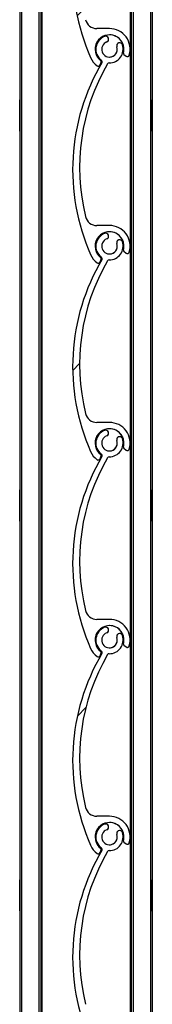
# Model space of a CAD drawing. Header units: millimetres. Extents: x 24 to 749, y 4 to 419.
# Tile 10 of 24: x 179.1 to 180.8, y 153.69 to 166.32. Entities that reach past the tile are written whole.
import ezdxf

# ---------------------------------------------------------------- set-up
doc = ezdxf.new("R2010")
doc.units = ezdxf.units.MM
pattern_1 = [(45, (0, 0), (-2.245064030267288, 2.245064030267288), [])]

msp = doc.modelspace()

# ---------------------------------------------------------------- hatches: boundary and pattern name
at = {"linetype": 'Continuous', "lineweight": 18}
h = msp.add_hatch(dxfattribs=at)
h.set_pattern_fill('ANSI31', style=0)
h.set_pattern_definition(pattern_1)
edge = h.paths.add_edge_path(flags=0)
edge.add_arc((180.249134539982, 168.4612825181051), 0.09999999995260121, -249.17353736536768, 19.173598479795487, ccw=False)
edge.add_arc((180.2002481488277, 168.5897980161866), 0.03749950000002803, 290.8264626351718, 470.8264626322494)
edge.add_arc((180.249134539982, 168.4612825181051), 0.1749989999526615, 110.8264626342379, 233.4949874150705)
edge.add_arc((180.1301565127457, 168.3005223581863), 0.02500000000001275, -30.604972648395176, 53.49498741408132, ccw=False)
edge.add_arc((182.4679607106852, 166.9176736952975), 2.691173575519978, 149.39500460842, 203.8599010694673)
edge.add_arc((180.2491345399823, 165.9362825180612), 0.2649999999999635, 203.859903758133, 233.3194438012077)
edge.add_arc((180.105769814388, 165.7438077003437), 0.02499999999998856, 233.3194438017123, 339.22846259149)
edge.add_line((180.1291448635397, 165.7349416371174), (180.1428856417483, 165.7711686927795))
edge.add_arc((180.1288606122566, 165.7764883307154), 0.0149999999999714, 339.2284625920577, 413.0319461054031)
edge.add_arc((180.2491345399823, 165.9362825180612), 0.1850000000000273, -15.540347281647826, 233.0319461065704, ccw=False)
edge.add_arc((180.4418229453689, 165.8826991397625), 0.01500000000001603, 164.4596527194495, 232.8739467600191)
edge.add_line((180.4327693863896, 165.8707394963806), (180.4638670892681, 165.8471982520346))
edge.add_arc((180.4789563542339, 165.8671309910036), 0.0249999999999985, 232.8739467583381, 343.2538835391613)
edge.add_arc((180.2491345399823, 165.9362825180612), 0.2650000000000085, 343.2538835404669, 450.0000317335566)
edge.add_line((180.2491343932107, 166.2012825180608), (180.0874719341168, 166.2012824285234))
edge.add_arc((180.0874718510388, 166.3512824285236), 0.1499999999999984, 193.7995707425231, 270.00003173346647, ccw=False)
edge.add_arc((182.5058589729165, 166.9452760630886), 2.640265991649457, 149.7872595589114, 193.7995706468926, ccw=False)
edge.add_arc((180.2458430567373, 168.261309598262), 0.0249999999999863, 89.0570169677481, 149.7872595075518, ccw=False)
edge.add_arc((180.249134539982, 168.4612825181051), 0.1750000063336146, 269.0570169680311, 379.1735984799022)
edge.add_arc((180.3790071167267, 168.5064418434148), 0.03750000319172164, 19.1735984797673, 199.1735984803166)
h = msp.add_hatch(dxfattribs=at)
h.set_pattern_fill('ANSI31', style=0)
h.set_pattern_definition(pattern_1)
edge = h.paths.add_edge_path(flags=0)
edge.add_arc((180.2491345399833, 165.9362825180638), 0.09999999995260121, -249.1735373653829, 19.173598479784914, ccw=False)
edge.add_arc((180.200248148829, 166.0647980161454), 0.03749950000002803, 290.8264626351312, 470.8264626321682)
edge.add_arc((180.2491345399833, 165.9362825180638), 0.1749989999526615, 110.8264626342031, 233.4949874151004)
edge.add_arc((180.130156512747, 165.7755223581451), 0.02500000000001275, -30.604972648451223, 53.49498741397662, ccw=False)
edge.add_arc((182.4679607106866, 164.3926736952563), 2.691173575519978, 149.3950046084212, 203.8599010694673)
edge.add_arc((180.2491345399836, 163.4112825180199), 0.2649999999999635, 203.8599037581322, 233.319443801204)
edge.add_arc((180.1057698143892, 163.2188077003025), 0.02499999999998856, 233.3194438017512, 339.2284625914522)
edge.add_line((180.129144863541, 163.2099416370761), (180.1428856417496, 163.2461686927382))
edge.add_arc((180.1288606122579, 163.2514883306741), 0.0149999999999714, 339.2284625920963, 413.0319461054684)
edge.add_arc((180.2491345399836, 163.4112825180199), 0.1850000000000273, -15.540347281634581, 233.0319461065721, ccw=False)
edge.add_arc((180.4418229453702, 163.3576991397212), 0.01500000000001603, 164.4596527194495, 232.8739467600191)
edge.add_line((180.4327693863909, 163.3457394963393), (180.4638670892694, 163.3221982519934))
edge.add_arc((180.4789563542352, 163.3421309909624), 0.0249999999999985, 232.8739467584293, 343.2538835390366)
edge.add_arc((180.2491345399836, 163.4112825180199), 0.2650000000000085, 343.2538835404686, 450.0000317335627)
edge.add_line((180.249134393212, 163.6762825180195), (180.0874719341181, 163.6762824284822))
edge.add_arc((180.0874718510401, 163.8262824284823), 0.1499999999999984, 193.7995707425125, 270.0000317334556, ccw=False)
edge.add_arc((182.5058589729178, 164.4202760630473), 2.640265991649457, 149.7872595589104, 193.7995706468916, ccw=False)
edge.add_arc((180.2458430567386, 165.7363095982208), 0.0249999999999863, 89.05701696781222, 149.7872595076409, ccw=False)
edge.add_arc((180.2491345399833, 165.9362825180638), 0.1750000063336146, 269.0570169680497, 379.1735984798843)
edge.add_arc((180.379007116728, 165.9814418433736), 0.03750000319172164, 19.17359847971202, 199.1735984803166)
h = msp.add_hatch(dxfattribs=at)
h.set_pattern_fill('ANSI31', style=0)
h.set_pattern_definition(pattern_1)
edge = h.paths.add_edge_path(flags=0)
edge.add_arc((180.2491345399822, 163.4112825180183), 0.09999999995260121, -249.17353736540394, 19.17359847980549, ccw=False)
edge.add_arc((180.2002481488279, 163.5397980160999), 0.03749950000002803, 290.8264626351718, 470.8264626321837)
edge.add_arc((180.2491345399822, 163.4112825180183), 0.1749989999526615, 110.8264626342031, 233.4949874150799)
edge.add_arc((180.1301565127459, 163.2505223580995), 0.02500000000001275, -30.604972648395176, 53.49498741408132, ccw=False)
edge.add_arc((182.4679607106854, 161.8676736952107), 2.691173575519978, 149.395004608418, 203.8599010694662)
edge.add_arc((180.2491345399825, 160.8862825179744), 0.2649999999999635, 203.8599037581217, 233.3194438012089)
edge.add_arc((180.1057698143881, 160.693807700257), 0.02499999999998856, 233.3194438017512, 339.2284625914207)
edge.add_line((180.1291448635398, 160.6849416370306), (180.1428856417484, 160.7211686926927))
edge.add_arc((180.1288606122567, 160.7264883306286), 0.0149999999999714, 339.2284625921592, 413.0319461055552)
edge.add_arc((180.2491345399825, 160.8862825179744), 0.1850000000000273, -15.540347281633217, 233.0319461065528, ccw=False)
edge.add_arc((180.441822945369, 160.8326991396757), 0.01500000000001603, 164.4596527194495, 232.8739467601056)
edge.add_line((180.4327693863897, 160.8207394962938), (180.4638670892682, 160.7971982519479))
edge.add_arc((180.478956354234, 160.8171309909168), 0.0249999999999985, 232.8739467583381, 343.2538835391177)
edge.add_arc((180.2491345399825, 160.8862825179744), 0.2650000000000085, 343.2538835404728, 450.0000317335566)
edge.add_line((180.2491343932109, 161.151282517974), (180.0874719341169, 161.1512824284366))
edge.add_arc((180.087471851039, 161.3012824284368), 0.1499999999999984, 193.7995707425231, 270.0000317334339, ccw=False)
edge.add_arc((182.5058589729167, 161.8952760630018), 2.640265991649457, 149.7872595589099, 193.7995706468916, ccw=False)
edge.add_arc((180.2458430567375, 163.2113095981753), 0.0249999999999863, 89.057016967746, 149.7872595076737, ccw=False)
edge.add_arc((180.2491345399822, 163.4112825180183), 0.1750000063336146, 269.0570169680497, 379.1735984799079)
edge.add_arc((180.3790071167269, 163.4564418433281), 0.03750000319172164, 19.17359847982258, 199.1735984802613)
h = msp.add_hatch(dxfattribs=at)
h.set_pattern_fill('ANSI31', style=0)
h.set_pattern_definition(pattern_1)
edge = h.paths.add_edge_path(flags=0)
edge.add_arc((180.2491345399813, 160.8862825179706), 0.09999999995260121, -249.17353736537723, 19.173598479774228, ccw=False)
edge.add_arc((180.200248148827, 161.0147980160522), 0.03749950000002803, 290.8264626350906, 470.8264626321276)
edge.add_arc((180.2491345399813, 160.8862825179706), 0.1749989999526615, 110.826462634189, 233.4949874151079)
edge.add_arc((180.1301565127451, 160.7255223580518), 0.02500000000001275, -30.60497264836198, 53.49498741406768, ccw=False)
edge.add_arc((182.4679607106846, 159.3426736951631), 2.691173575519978, 149.3950046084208, 203.8599010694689)
edge.add_arc((180.2491345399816, 158.3612825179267), 0.2649999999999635, 203.8599037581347, 233.3194438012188)
edge.add_arc((180.1057698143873, 158.1688077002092), 0.02499999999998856, 233.3194438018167, 339.2284625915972)
edge.add_line((180.1291448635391, 158.1599416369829), (180.1428856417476, 158.196168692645))
edge.add_arc((180.1288606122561, 158.2014883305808), 0.0149999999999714, 339.2284625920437, 413.0319461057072)
edge.add_arc((180.2491345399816, 158.3612825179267), 0.1850000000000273, -15.540347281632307, 233.0319461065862, ccw=False)
edge.add_arc((180.4418229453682, 158.307699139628), 0.01500000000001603, 164.459652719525, 232.8739467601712)
edge.add_line((180.432769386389, 158.2957394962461), (180.4638670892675, 158.2721982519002))
edge.add_arc((180.4789563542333, 158.2921309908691), 0.0249999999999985, 232.8739467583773, 343.2538835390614)
edge.add_arc((180.2491345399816, 158.3612825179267), 0.2650000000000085, 343.2538835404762, 450.0000317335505)
edge.add_line((180.2491343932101, 158.6262825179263), (180.0874719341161, 158.6262824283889))
edge.add_arc((180.0874718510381, 158.7762824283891), 0.1499999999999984, 193.7995707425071, 270.0000317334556, ccw=False)
edge.add_arc((182.5058589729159, 159.3702760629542), 2.640265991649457, 149.7872595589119, 193.7995706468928, ccw=False)
edge.add_arc((180.2458430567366, 160.6863095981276), 0.0249999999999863, 89.05701696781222, 149.7872595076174, ccw=False)
edge.add_arc((180.2491345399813, 160.8862825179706), 0.1750000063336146, 269.0570169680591, 379.1735984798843)
edge.add_arc((180.379007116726, 160.9314418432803), 0.03750000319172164, 19.17359847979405, 199.1735984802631)
h = msp.add_hatch(dxfattribs=at)
h.set_pattern_fill('ANSI31', style=0)
h.set_pattern_definition(pattern_1)
edge = h.paths.add_edge_path(flags=0)
edge.add_arc((180.2491345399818, 158.3612825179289), 0.09999999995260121, -249.17353736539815, 19.173598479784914, ccw=False)
edge.add_arc((180.2002481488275, 158.4897980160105), 0.03749950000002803, 290.8264626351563, 470.8264626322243)
edge.add_arc((180.2491345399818, 158.3612825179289), 0.1749989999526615, 110.8264626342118, 233.4949874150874)
edge.add_arc((180.1301565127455, 158.2005223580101), 0.02500000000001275, -30.604972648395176, 53.49498741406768, ccw=False)
edge.add_arc((182.467960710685, 156.8176736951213), 2.691173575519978, 149.3950046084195, 203.8599010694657)
edge.add_arc((180.2491345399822, 155.836282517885), 0.2649999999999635, 203.8599037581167, 233.3194438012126)
edge.add_arc((180.1057698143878, 155.6438077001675), 0.02499999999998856, 233.3194438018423, 339.2284625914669)
edge.add_line((180.1291448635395, 155.6349416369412), (180.142885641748, 155.6711686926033))
edge.add_arc((180.1288606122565, 155.6764883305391), 0.0149999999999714, 339.2284625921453, 413.0319461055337)
edge.add_arc((180.2491345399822, 155.836282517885), 0.1850000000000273, -15.540347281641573, 233.0319461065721, ccw=False)
edge.add_arc((180.4418229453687, 155.7826991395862), 0.01500000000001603, 164.4596527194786, 232.8739467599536)
edge.add_line((180.4327693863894, 155.7707394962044), (180.4638670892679, 155.7471982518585))
edge.add_arc((180.4789563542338, 155.7671309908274), 0.0249999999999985, 232.8739467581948, 343.2538835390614)
edge.add_arc((180.2491345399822, 155.836282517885), 0.2650000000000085, 343.2538835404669, 450.0000317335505)
edge.add_line((180.2491343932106, 156.1012825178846), (180.0874719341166, 156.1012824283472))
edge.add_arc((180.0874718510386, 156.2512824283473), 0.1499999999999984, 193.7995707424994, 270.0000317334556, ccw=False)
edge.add_arc((182.5058589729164, 156.8452760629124), 2.640265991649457, 149.7872595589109, 193.799570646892, ccw=False)
edge.add_arc((180.2458430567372, 158.1613095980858), 0.0249999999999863, 89.05701696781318, 149.7872595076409, ccw=False)
edge.add_arc((180.2491345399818, 158.3612825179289), 0.1750000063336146, 269.0570169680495, 379.1735984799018)
edge.add_arc((180.3790071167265, 158.4064418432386), 0.03750000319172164, 19.17359847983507, 199.1735984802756)
h = msp.add_hatch(dxfattribs=at)
h.set_pattern_fill('ANSI31', style=0)
h.set_pattern_definition(pattern_1)
edge = h.paths.add_edge_path(flags=0)
edge.add_arc((180.2491345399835, 155.8362825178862), 0.09999999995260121, -249.17353736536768, 19.173598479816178, ccw=False)
edge.add_arc((180.2002481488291, 155.9647980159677), 0.03749950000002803, 290.8264626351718, 470.8264626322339)
edge.add_arc((180.2491345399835, 155.8362825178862), 0.1749989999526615, 110.8264626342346, 233.4949874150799)
edge.add_arc((180.1301565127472, 155.6755223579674), 0.02500000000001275, -30.604972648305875, 53.49498741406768, ccw=False)
edge.add_arc((182.4679607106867, 154.2926736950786), 2.691173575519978, 149.395004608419, 203.859901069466)
edge.add_arc((180.2491345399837, 153.3112825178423), 0.2649999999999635, 203.8599037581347, 233.3194438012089)
edge.add_arc((180.1057698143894, 153.1188077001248), 0.02499999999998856, 233.31944380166, 339.2284625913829)
edge.add_line((180.1291448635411, 153.1099416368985), (180.1428856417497, 153.1461686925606))
edge.add_arc((180.1288606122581, 153.1514883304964), 0.0149999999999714, 339.2284625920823, 413.0319461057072)
edge.add_arc((180.2491345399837, 153.3112825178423), 0.1850000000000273, -15.540347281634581, 233.0319461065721, ccw=False)
edge.add_arc((180.4418229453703, 153.2576991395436), 0.01500000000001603, 164.4596527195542, 232.8739467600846)
edge.add_line((180.432769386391, 153.2457394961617), (180.4638670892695, 153.2221982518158))
edge.add_arc((180.4789563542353, 153.2421309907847), 0.0249999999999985, 232.8739467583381, 343.2538835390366)
edge.add_arc((180.2491345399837, 153.3112825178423), 0.2650000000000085, 343.2538835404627, 450.0000317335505)
edge.add_line((180.2491343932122, 153.5762825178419), (180.0874719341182, 153.5762824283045))
edge.add_arc((180.0874718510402, 153.7262824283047), 0.1499999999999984, 193.7995707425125, 270.00003173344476, ccw=False)
edge.add_arc((182.505858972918, 154.3202760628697), 2.640265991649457, 149.7872595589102, 193.7995706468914, ccw=False)
edge.add_arc((180.2458430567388, 155.6363095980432), 0.0249999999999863, 89.057016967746, 149.7872595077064, ccw=False)
edge.add_arc((180.2491345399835, 155.8362825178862), 0.1750000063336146, 269.0570169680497, 379.1735984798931)
edge.add_arc((180.3790071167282, 155.8814418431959), 0.03750000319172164, 19.17359847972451, 199.1735984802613)

# ---------------------------------------------------------------- linework, layer by layer
at = {"color": 7, "linetype": 'Continuous', "lineweight": 25}
for p, q in [((179.0980010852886, 256.5864430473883), (179.0980010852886, 134.6887724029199)), ((179.0980012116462, 256.5864430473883), (179.0980012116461, 134.6885487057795)), ((179.1230012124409, 256.5864430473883), (179.1230012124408, 131.5864430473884)), ((179.3430012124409, 256.5864430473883), (179.3430012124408, 131.5864430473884)), ((179.3680012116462, 256.5864430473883), (179.3680012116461, 131.5864430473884)), ((179.3838812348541, 256.5864430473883), (179.3838812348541, 131.5864430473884)), ((180.5280012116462, 246.5864430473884), (180.5280012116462, 133.3929672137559)), ((180.7980012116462, 246.5864430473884), (180.7980012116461, 133.3321942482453)), ((180.5121211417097, 168.4286781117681), (180.5121211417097, 165.968886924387)), ((180.2491343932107, 166.2012825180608), (180.0874719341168, 166.2012824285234)), ((180.200246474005, 166.1022975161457), (180.1869139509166, 166.0998473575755)), ((180.18691562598, 166.0998473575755), (180.1869139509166, 166.0998473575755)), ((180.2002481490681, 166.1022975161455), (180.200246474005, 166.1022975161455)), ((180.3790071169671, 166.0189418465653), (180.379005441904, 166.0189418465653)), ((180.3435873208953, 165.9691256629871), (180.3435856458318, 165.9691256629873)), ((180.5121211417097, 165.9036781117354), (180.5121211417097, 163.4438869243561)), ((180.006782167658, 165.8290895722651), (180.0067804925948, 165.8290895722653)), ((180.1291448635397, 165.7349416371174), (180.1428856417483, 165.7711686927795)), ((180.1450288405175, 165.7956174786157), (180.145027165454, 165.7956174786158)), ((180.4273713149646, 165.8867178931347), (180.427369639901, 165.8867178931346)), ((180.4327677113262, 165.8707394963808), (180.4638654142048, 165.8471982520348)), ((180.4327693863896, 165.8707394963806), (180.4327677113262, 165.8707394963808)), ((180.4327693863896, 165.8707394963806), (180.4638670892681, 165.8471982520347)), ((180.4638670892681, 165.8471982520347), (180.4638654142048, 165.8471982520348)), ((180.4789546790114, 165.8421309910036), (180.4789563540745, 165.8421309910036)), ((180.0908359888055, 165.7237582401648), (180.0908343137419, 165.7237582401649)), ((180.1057681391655, 165.7188077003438), (180.1057698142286, 165.7188077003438)), ((180.1516739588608, 165.7627944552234), (180.1516722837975, 165.7627944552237)), ((179.0980011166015, 164.887002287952), (179.0980011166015, 165.2858838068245)), ((180.798001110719, 165.0864430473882), (180.7980011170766, 165.2864430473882)), ((180.7980011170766, 164.8864430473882), (180.798001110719, 165.0864430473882)), ((180.249134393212, 163.6762825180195), (180.0874719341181, 163.6762824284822)), ((180.2002464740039, 163.5772975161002), (180.1869139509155, 163.57484735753)), ((180.1869156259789, 163.57484735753), (180.1869139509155, 163.57484735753)), ((180.200248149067, 163.5772975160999), (180.2002464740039, 163.5772975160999)), ((180.379007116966, 163.4939418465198), (180.3790054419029, 163.4939418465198)), ((180.3435873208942, 163.4441256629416), (180.3435856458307, 163.4441256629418)), ((180.5121211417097, 163.3786781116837), (180.5121211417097, 160.9188869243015)), ((180.0067821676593, 163.3040895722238), (180.0067804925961, 163.304089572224)), ((180.129144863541, 163.2099416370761), (180.1428856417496, 163.2461686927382)), ((180.1450288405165, 163.2706174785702), (180.1450271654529, 163.2706174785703)), ((180.4273713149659, 163.3617178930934), (180.4273696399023, 163.3617178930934)), ((180.4327677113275, 163.3457394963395), (180.4638654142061, 163.3221982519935)), ((180.4327693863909, 163.3457394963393), (180.4327677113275, 163.3457394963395)), ((180.4327693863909, 163.3457394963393), (180.4638670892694, 163.3221982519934)), ((180.4638670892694, 163.3221982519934), (180.4638654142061, 163.3221982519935)), ((180.4789546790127, 163.3171309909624), (180.4789563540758, 163.3171309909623)), ((180.0908359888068, 163.1987582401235), (180.0908343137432, 163.1987582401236)), ((180.1057681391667, 163.1938077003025), (180.1057698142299, 163.1938077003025)), ((180.1516739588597, 163.2377944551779), (180.1516722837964, 163.2377944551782)), ((180.2491343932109, 161.151282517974), (180.0874719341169, 161.1512824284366)), ((180.200246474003, 161.0522975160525), (180.1869139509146, 161.0498473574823)), ((180.186915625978, 161.0498473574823), (180.1869139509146, 161.0498473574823)), ((180.2002481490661, 161.0522975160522), (180.200246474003, 161.0522975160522)), ((180.3790071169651, 160.9689418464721), (180.379005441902, 160.9689418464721)), ((180.3435873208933, 160.9191256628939), (180.3435856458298, 160.9191256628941)), ((180.5121211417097, 160.8536781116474), (180.5121211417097, 158.3938869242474)), ((180.0067821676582, 160.7790895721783), (180.0067804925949, 160.7790895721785)), ((180.1291448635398, 160.6849416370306), (180.1428856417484, 160.7211686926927)), ((180.1450288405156, 160.7456174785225), (180.145027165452, 160.7456174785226)), ((180.4273713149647, 160.8367178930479), (180.4273696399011, 160.8367178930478)), ((180.4327677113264, 160.820739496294), (180.463865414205, 160.797198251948)), ((180.4327693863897, 160.8207394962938), (180.4327677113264, 160.820739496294)), ((180.4327693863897, 160.8207394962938), (180.4638670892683, 160.7971982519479)), ((180.4638670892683, 160.7971982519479), (180.463865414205, 160.797198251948)), ((180.4789546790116, 160.7921309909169), (180.4789563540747, 160.7921309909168)), ((180.0908359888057, 160.673758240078), (180.0908343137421, 160.6737582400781)), ((180.1057681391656, 160.668807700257), (180.1057698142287, 160.668807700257)), ((180.1516739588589, 160.7127944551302), (180.1516722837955, 160.7127944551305)), ((179.0980011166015, 159.887002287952), (179.0980011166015, 160.2858838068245)), ((180.798001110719, 160.0864430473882), (180.7980011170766, 160.2864430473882)), ((180.7980011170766, 159.8864430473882), (180.798001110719, 160.0864430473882)), ((180.2491343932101, 158.6262825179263), (180.0874719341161, 158.6262824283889)), ((180.2002464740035, 158.5272975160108), (180.1869139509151, 158.5248473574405)), ((180.1869156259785, 158.5248473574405), (180.1869139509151, 158.5248473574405)), ((180.2002481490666, 158.5272975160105), (180.2002464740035, 158.5272975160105)), ((180.3790071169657, 158.4439418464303), (180.3790054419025, 158.4439418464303)), ((180.3435873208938, 158.3941256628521), (180.3435856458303, 158.3941256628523)), ((180.5121211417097, 158.3286781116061), (180.5121211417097, 155.8688869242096)), ((180.0067821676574, 158.2540895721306), (180.0067804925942, 158.2540895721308)), ((180.1291448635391, 158.1599416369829), (180.1428856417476, 158.196168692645)), ((180.1450288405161, 158.2206174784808), (180.1450271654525, 158.2206174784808)), ((180.427371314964, 158.3117178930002), (180.4273696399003, 158.3117178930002)), ((180.4327677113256, 158.2957394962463), (180.4638654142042, 158.2721982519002)), ((180.4327693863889, 158.2957394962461), (180.4327677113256, 158.2957394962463)), ((180.4327693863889, 158.2957394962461), (180.4638670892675, 158.2721982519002)), ((180.4638670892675, 158.2721982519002), (180.4638654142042, 158.2721982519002)), ((180.4789546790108, 158.2671309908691), (180.4789563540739, 158.2671309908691)), ((180.0908359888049, 158.1487582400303), (180.0908343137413, 158.1487582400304)), ((180.1057681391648, 158.1438077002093), (180.1057698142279, 158.1438077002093)), ((180.1516739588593, 158.1877944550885), (180.151672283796, 158.1877944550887)), ((180.2491343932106, 156.1012825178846), (180.0874719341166, 156.1012824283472)), ((180.2002464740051, 156.0022975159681), (180.1869139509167, 155.9998473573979)), ((180.1869156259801, 155.9998473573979), (180.1869139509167, 155.9998473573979)), ((180.2002481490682, 156.0022975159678), (180.2002464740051, 156.0022975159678)), ((180.3790071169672, 155.9189418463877), (180.3790054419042, 155.9189418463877)), ((180.3435873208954, 155.8691256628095), (180.3435856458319, 155.8691256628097)), ((180.5121211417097, 155.8036781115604), (180.5121211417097, 153.3438869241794)), ((180.0067821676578, 155.7290895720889), (180.0067804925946, 155.7290895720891)), ((180.1291448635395, 155.6349416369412), (180.1428856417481, 155.6711686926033)), ((180.1450288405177, 155.6956174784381), (180.1450271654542, 155.6956174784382)), ((180.4273713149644, 155.7867178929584), (180.4273696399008, 155.7867178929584)), ((180.432767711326, 155.7707394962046), (180.4638654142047, 155.7471982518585)), ((180.4327693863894, 155.7707394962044), (180.432767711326, 155.7707394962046)), ((180.4327693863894, 155.7707394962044), (180.4638670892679, 155.7471982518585)), ((180.4638670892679, 155.7471982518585), (180.4638654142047, 155.7471982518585)), ((180.4789546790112, 155.7421309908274), (180.4789563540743, 155.7421309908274)), ((180.0908359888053, 155.6237582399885), (180.0908343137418, 155.6237582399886)), ((180.1057681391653, 155.6188077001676), (180.1057698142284, 155.6188077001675)), ((180.151673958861, 155.6627944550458), (180.1516722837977, 155.6627944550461)), ((179.0980011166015, 154.8870022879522), (179.0980011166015, 155.2858838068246)), ((180.798001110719, 155.0864430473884), (180.7980011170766, 155.2864430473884)), ((180.7980011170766, 154.8864430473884), (180.798001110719, 155.0864430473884))]:
    msp.add_line(p, q, dxfattribs=at)
at = {"color": 8, "linetype": 'Continuous', "lineweight": 25}
for p, q in [((180.5530012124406, 246.5864430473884), (180.5530012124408, 133.3966526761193)), ((180.7730012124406, 246.5864430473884), (180.7730012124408, 133.3527760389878))]:
    msp.add_line(p, q, dxfattribs=at)
at = {"color": 7, "linetype": 'Continuous', "lineweight": 25}
for centre, radius, start, end in [((182.4679590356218, 166.9176736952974), 2.691173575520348, 149.3950046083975, 203.8599010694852), ((182.4679607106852, 166.9176736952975), 2.691173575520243, 149.3950046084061, 203.8599010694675), ((180.0874718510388, 166.3512824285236), 0.1500000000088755, 193.7995707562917, 270.0000317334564), ((180.2491345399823, 165.9362825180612), 0.2649999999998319, 343.2538835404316, 90.00003173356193), ((180.2491345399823, 165.9362825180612), 0.1850000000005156, 344.4596527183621, 233.0319461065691), ((180.2491328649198, 165.9362825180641), 0.1749989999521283, 110.8264626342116, 233.4949874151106), ((180.2491345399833, 165.9362825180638), 0.1749989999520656, 110.8264626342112, 233.494987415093), ((180.2491345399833, 165.9362825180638), 0.09999999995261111, 110.826462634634, 19.17359847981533), ((180.200248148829, 166.0647980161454), 0.03749950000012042, 290.8264626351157, 110.8264626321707), ((180.2491328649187, 165.9362825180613), 0.1850000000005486, 344.4596527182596, 89.99999963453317), ((180.3790054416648, 165.9814418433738), 0.03750000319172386, 89.99999963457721, 199.1735984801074), ((180.379007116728, 165.9814418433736), 0.03750000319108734, 19.17359847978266, 199.1735984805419), ((180.2491345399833, 165.9362825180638), 0.1750000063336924, 269.0570169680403, 19.17359847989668), ((180.2491328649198, 165.9362825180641), 0.0999999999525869, 269.9999996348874, 19.17359847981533), ((180.2491328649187, 165.9362825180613), 0.2650000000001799, 203.8599037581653, 233.3194438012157), ((180.2491345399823, 165.9362825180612), 0.2650000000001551, 203.8599037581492, 233.319443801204), ((180.1288606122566, 165.7764883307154), 0.01500000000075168, 339.2284625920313, 53.03194610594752), ((180.1301548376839, 165.7755223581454), 0.02500000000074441, 329.3950273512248, 53.49498741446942), ((180.130156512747, 165.7755223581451), 0.02500000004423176, 329.3950271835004, 53.49498741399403), ((180.4418212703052, 165.8826991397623), 0.01500000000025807, 164.4596527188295, 232.8739467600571), ((180.4418229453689, 165.8826991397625), 0.01500000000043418, 164.4596527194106, 232.8739467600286), ((180.4789546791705, 165.8671309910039), 0.02500000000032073, 232.8739467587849, 269.9999996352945), ((180.4789563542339, 165.8671309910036), 0.02500000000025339, 232.8739467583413, 343.2538835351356), ((182.4679590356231, 164.3926736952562), 2.691173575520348, 149.3950046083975, 203.8599010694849), ((182.4679607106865, 164.3926736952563), 2.691173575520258, 149.3950046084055, 203.8599010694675), ((182.5058589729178, 164.4202760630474), 2.640265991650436, 149.7872595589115, 193.7995706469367), ((180.1057681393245, 165.7438077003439), 0.02500000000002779, 233.3194438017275, 269.9999996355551), ((180.105769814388, 165.7438077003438), 0.02499999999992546, 233.3194438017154, 339.2284625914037), ((180.2458430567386, 165.7363095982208), 0.02499999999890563, 89.057016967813, 149.7872595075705), ((180.0874718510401, 163.8262824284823), 0.1500000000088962, 193.7995707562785, 270.0000317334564), ((180.2491345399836, 163.41128251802), 0.2649999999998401, 343.2538835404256, 90.00003173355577), ((180.2491345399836, 163.41128251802), 0.1850000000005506, 344.4596527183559, 233.0319461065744), ((180.2491328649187, 163.4112825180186), 0.1749989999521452, 110.8264626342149, 233.4949874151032), ((180.2491345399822, 163.4112825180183), 0.1749989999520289, 110.8264626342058, 233.494987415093), ((180.2491345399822, 163.4112825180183), 0.0999999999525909, 110.8264626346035, 19.17359847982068), ((180.2002481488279, 163.5397980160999), 0.03749950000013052, 290.8264626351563, 110.8264626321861), ((180.24913286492, 163.41128251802), 0.1850000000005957, 344.4596527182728, 89.99999963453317), ((180.3790054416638, 163.4564418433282), 0.03750000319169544, 89.99999963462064, 199.1735984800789), ((180.3790071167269, 163.4564418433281), 0.03750000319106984, 19.17359847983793, 199.1735984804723), ((180.2491345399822, 163.4112825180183), 0.1750000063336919, 269.0570169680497, 19.17359847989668), ((180.2491328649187, 163.4112825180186), 0.0999999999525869, 269.9999996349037, 19.17359847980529), ((180.24913286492, 163.41128251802), 0.2650000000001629, 203.8599037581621, 233.3194438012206), ((180.2491345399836, 163.41128251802), 0.2650000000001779, 203.8599037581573, 233.3194438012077), ((180.1288606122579, 163.2514883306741), 0.01500000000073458, 339.2284625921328, 53.03194610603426), ((180.1301548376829, 163.2505223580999), 0.02500000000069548, 329.3950273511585, 53.49498741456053), ((180.1301565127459, 163.2505223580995), 0.02500000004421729, 329.3950271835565, 53.49498741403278), ((180.4418212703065, 163.357699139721), 0.01500000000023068, 164.4596527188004, 232.8739467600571), ((180.4418229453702, 163.3576991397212), 0.01500000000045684, 164.4596527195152, 232.873946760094), ((180.4789546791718, 163.3421309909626), 0.02500000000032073, 232.8739467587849, 269.9999996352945), ((180.4789563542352, 163.3421309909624), 0.02500000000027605, 232.8739467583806, 343.2538835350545), ((182.467959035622, 161.8676736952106), 2.691173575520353, 149.3950046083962, 203.8599010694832), ((182.4679607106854, 161.8676736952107), 2.691173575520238, 149.3950046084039, 203.8599010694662), ((182.5058589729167, 161.8952760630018), 2.640265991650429, 149.787259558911, 193.7995706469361), ((180.1057681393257, 163.2188077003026), 0.02500000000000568, 233.3194438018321, 269.9999996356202), ((180.1057698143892, 163.2188077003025), 0.02499999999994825, 233.3194438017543, 339.2284625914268), ((180.2458430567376, 163.2113095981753), 0.02499999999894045, 89.057016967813, 149.7872595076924), ((180.087471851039, 161.3012824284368), 0.150000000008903, 193.7995707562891, 270.0000317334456), ((180.2491345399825, 160.8862825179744), 0.2649999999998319, 343.2538835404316, 90.00003173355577), ((180.2491345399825, 160.8862825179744), 0.1850000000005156, 344.4596527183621, 233.0319461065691), ((180.2491328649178, 160.8862825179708), 0.1749989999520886, 110.8264626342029, 233.4949874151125), ((180.2491345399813, 160.8862825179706), 0.1749989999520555, 110.8264626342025, 233.4949874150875), ((180.2491345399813, 160.8862825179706), 0.09999999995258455, 110.8264626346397, 19.17359847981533), ((180.200248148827, 161.0147980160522), 0.03749950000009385, 290.8264626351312, 110.8264626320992), ((180.2491328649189, 160.8862825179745), 0.1850000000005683, 344.4596527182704, 89.99999963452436), ((180.3790054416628, 160.9314418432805), 0.03750000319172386, 89.99999963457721, 199.1735984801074), ((180.379007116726, 160.9314418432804), 0.03750000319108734, 19.17359847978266, 199.1735984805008), ((180.2491345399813, 160.8862825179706), 0.1750000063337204, 269.0570169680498, 19.17359847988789), ((180.2491328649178, 160.8862825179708), 0.09999999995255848, 269.9999996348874, 19.17359847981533), ((180.2491328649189, 160.8862825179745), 0.2650000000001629, 203.8599037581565, 233.3194438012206), ((180.2491345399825, 160.8862825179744), 0.2650000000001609, 203.8599037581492, 233.3194438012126), ((180.1288606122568, 160.7264883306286), 0.01500000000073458, 339.2284625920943, 53.03194610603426), ((180.1301548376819, 160.7255223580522), 0.02500000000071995, 329.3950273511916, 53.49498741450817), ((180.1301565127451, 160.7255223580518), 0.02500000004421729, 329.3950271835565, 53.49498741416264), ((180.4418212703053, 160.8326991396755), 0.01500000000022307, 164.459652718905, 232.8739467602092), ((180.441822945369, 160.8326991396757), 0.01500000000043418, 164.4596527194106, 232.8739467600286), ((180.4789546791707, 160.8171309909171), 0.02500000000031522, 232.8739467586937, 269.9999996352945), ((180.478956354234, 160.8171309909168), 0.02500000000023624, 232.8739467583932, 343.2538835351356), ((182.4679590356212, 159.342673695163), 2.691173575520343, 149.3950046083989, 203.8599010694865), ((182.4679607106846, 159.3426736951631), 2.691173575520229, 149.3950046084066, 203.8599010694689), ((182.5058589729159, 159.3702760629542), 2.640265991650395, 149.7872595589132, 193.7995706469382), ((180.1057681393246, 160.6938077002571), 0.02499999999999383, 233.3194438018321, 269.9999996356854), ((180.1057698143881, 160.693807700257), 0.02499999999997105, 233.3194438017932, 339.2284625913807), ((180.2458430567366, 160.6863095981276), 0.02499999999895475, 89.057016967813, 149.7872595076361), ((180.0874718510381, 158.7762824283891), 0.1500000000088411, 193.7995707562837, 270.0000317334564), ((180.2491345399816, 158.3612825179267), 0.2649999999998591, 343.2538835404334, 90.00003173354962), ((180.2491345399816, 158.3612825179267), 0.185000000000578, 344.4596527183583, 233.0319461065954), ((180.2491328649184, 158.3612825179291), 0.1749989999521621, 110.8264626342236, 233.4949874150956), ((180.2491345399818, 158.3612825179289), 0.1749989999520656, 110.8264626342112, 233.4949874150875), ((180.2491345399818, 158.3612825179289), 0.099999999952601, 110.8264626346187, 19.17359847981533), ((180.2002481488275, 158.4897980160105), 0.03749950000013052, 290.8264626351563, 110.8264626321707), ((180.2491328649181, 158.3612825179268), 0.1850000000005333, 344.4596527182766, 89.99999963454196), ((180.3790054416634, 158.4064418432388), 0.03750000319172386, 89.99999963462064, 199.1735984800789), ((180.3790071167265, 158.4064418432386), 0.03750000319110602, 19.17359847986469, 199.1735984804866), ((180.2491345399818, 158.3612825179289), 0.1750000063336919, 269.0570169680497, 19.17359847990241), ((180.2491328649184, 158.3612825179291), 0.0999999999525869, 269.9999996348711, 19.17359847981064), ((180.2491328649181, 158.3612825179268), 0.2650000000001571, 203.8599037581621, 233.319443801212), ((180.2491345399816, 158.3612825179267), 0.265000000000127, 203.8599037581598, 233.3194438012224), ((180.128860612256, 158.2014883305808), 0.01500000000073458, 339.2284625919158, 53.03194610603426), ((180.1301548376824, 158.2005223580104), 0.02500000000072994, 329.3950273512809, 53.49498741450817), ((180.1301565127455, 158.2005223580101), 0.02500000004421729, 329.3950271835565, 53.49498741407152), ((180.4418212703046, 158.3076991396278), 0.01500000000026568, 164.4596527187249, 232.8739467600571), ((180.4418229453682, 158.307699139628), 0.01500000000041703, 164.4596527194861, 232.8739467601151), ((180.4789546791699, 158.2921309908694), 0.02500000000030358, 232.8739467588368, 269.9999996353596), ((180.4789563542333, 158.2921309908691), 0.02500000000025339, 232.8739467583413, 343.2538835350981), ((182.4679590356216, 156.8176736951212), 2.691173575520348, 149.3950046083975, 203.8599010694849), ((182.467960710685, 156.8176736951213), 2.691173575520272, 149.395004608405, 203.8599010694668), ((182.5058589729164, 156.8452760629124), 2.640265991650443, 149.7872595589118, 193.7995706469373), ((180.1057681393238, 158.1688077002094), 0.02500000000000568, 233.3194438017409, 269.9999996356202), ((180.1057698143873, 158.1688077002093), 0.02499999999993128, 233.3194438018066, 339.2284625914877), ((180.2458430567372, 158.1613095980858), 0.02499999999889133, 89.057016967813, 149.7872595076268), ((180.0874718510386, 156.2512824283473), 0.1500000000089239, 193.799570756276, 270.0000317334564), ((180.2491345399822, 155.836282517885), 0.2649999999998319, 343.2538835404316, 90.00003173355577), ((180.2491345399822, 155.836282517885), 0.1850000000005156, 344.4596527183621, 233.0319461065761), ((180.2491328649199, 155.8362825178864), 0.1749989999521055, 110.826462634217, 233.4949874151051), ((180.2491345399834, 155.8362825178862), 0.1749989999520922, 110.8264626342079, 233.4949874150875), ((180.2491345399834, 155.8362825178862), 0.099999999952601, 110.8264626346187, 19.17359847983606), ((180.2002481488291, 155.9647980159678), 0.03749950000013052, 290.8264626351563, 110.8264626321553), ((180.2491328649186, 155.8362825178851), 0.1850000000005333, 344.4596527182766, 89.99999963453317), ((180.379005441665, 155.8814418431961), 0.03750000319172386, 89.99999963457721, 199.1735984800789), ((180.3790071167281, 155.8814418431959), 0.03750000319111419, 19.17359847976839, 199.1735984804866), ((180.2491345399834, 155.8362825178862), 0.1750000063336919, 269.0570169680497, 19.17359847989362), ((180.2491328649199, 155.8362825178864), 0.0999999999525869, 269.9999996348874, 19.17359847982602), ((180.2491328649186, 155.8362825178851), 0.2650000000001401, 203.8599037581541, 233.3194438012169), ((180.2491345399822, 155.836282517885), 0.2650000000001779, 203.8599037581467, 233.3194438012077), ((180.1288606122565, 155.6764883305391), 0.01500000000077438, 339.2284625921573, 53.03194610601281), ((180.1301548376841, 155.6755223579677), 0.02500000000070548, 329.3950273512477, 53.49498741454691), ((180.1301565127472, 155.6755223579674), 0.02500000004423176, 329.3950271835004, 53.49498741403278), ((180.441821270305, 155.782699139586), 0.01500000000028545, 164.4596527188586, 232.873946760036), ((180.4418229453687, 155.7826991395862), 0.01500000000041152, 164.4596527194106, 232.873946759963), ((180.4789546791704, 155.7671309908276), 0.02500000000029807, 232.8739467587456, 269.9999996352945), ((180.4789563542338, 155.7671309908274), 0.02500000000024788, 232.87394675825, 343.2538835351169), ((182.4679590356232, 154.2926736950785), 2.691173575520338, 149.3950046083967, 203.8599010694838), ((182.4679607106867, 154.2926736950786), 2.691173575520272, 149.395004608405, 203.8599010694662), ((182.505858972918, 154.3202760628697), 2.640265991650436, 149.787259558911, 193.7995706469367), ((180.1057681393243, 155.6438077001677), 0.02499999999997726, 233.3194438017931, 269.9999996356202), ((180.1057698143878, 155.6438077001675), 0.02499999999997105, 233.3194438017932, 339.2284625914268), ((180.2458430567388, 155.6363095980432), 0.02499999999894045, 89.05701696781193, 149.7872595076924)]:
    msp.add_arc(centre, radius, start, end, dxfattribs=at)

doc.saveas('drawing.dxf')
